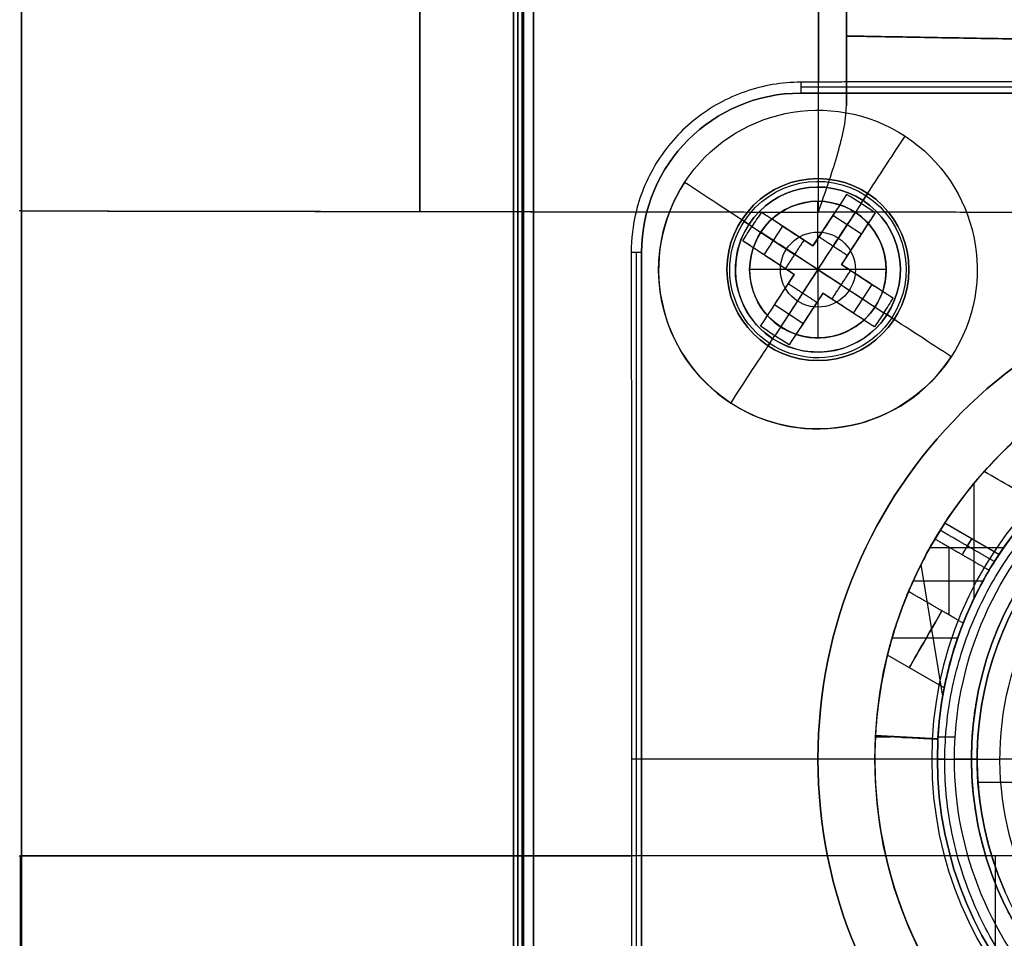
# Model space of a CAD drawing. Header units: millimetres. Extents: x 0 to 290, y -65 to 65.
# Tile 244 of 256: x 252 to 269, y 11 to 27. Entities that reach past the tile are written whole.
import ezdxf

# ---------------------------------------------------------------- set-up
doc = ezdxf.new("R2010")
doc.units = ezdxf.units.MM
doc.layers.add('Layer 01', color=7, linetype='Continuous', true_color=0x000000)

# ---------------------------------------------------------------- blocks, each defined once
blk = doc.blocks.new('Block 01')
at = {"layer": 'Layer 01'}
for p, q in [((266.5, 28.348, 31.897), (266.5, 26.444, 31.897)), ((266.5, 26.45, -31.85), (266.5, 28.332, -31.85)), ((266.5, 26.404, 34.3), (286.009, 26.063, 34.3)), ((266.5, 26.404, -34.3), (286.009, 26.063, -34.3)), ((283.5, 25.508, -43.839), (265.7, 25.508, -43.839)), ((283.5, 25.4, -52.55), (265.7, 25.4, -52.55)), ((267.531, 24.644, -53.4), (267.531, 24.644, -54.942)), ((266, 23.9, -51.7), (266, 23.9, -53.4)), ((266.875, 23.639, -53.4), (266.848, 23.598, -53.4)), ((266, 22.3, -41.279), (266, 23.5, -42)), ((266, 23.5, -42), (266, 23.5, -45.902)), ((266.758, 23.461, -55.604), (266.268, 22.71, -54.05)), ((266.793, 23.514, -50), (266.793, 23.514, -53.3)), ((265.913, 22.715, -54.916), (266.29, 23.293, -54.916)), ((266.765, 22.922, -54.829), (266.263, 23.25, -54.829)), ((264.661, 23.175, -53.4), (264.702, 23.148, -53.4)), ((264.839, 23.058, -55.604), (265.59, 22.568, -54.05)), ((265.379, 23.064, -54.826), (265.051, 22.562, -54.826)), ((265.336, 23.092, -54.916), (265.913, 22.715, -54.916)), ((266.209, 23.168, -55.72), (266.209, 23.168, -54.659)), ((265.46, 23.011, -55.72), (265.46, 23.011, -54.659)), ((266.792, 22.964, -54.916), (266.415, 22.387, -54.916)), ((265.732, 21.89, -54.05), (266.268, 22.71, -54.05)), ((266.711, 22.84, -55.72), (266.711, 22.84, -54.659)), ((262.809, 4.8, -44.759), (262.809, 22.6, -44.759)), ((262.9, 22.6, -52.55), (262.9, 4.8, -52.55)), ((265.585, 22.213, -54.916), (265.007, 22.59, -54.916)), ((265.132, 22.509, -55.72), (265.132, 22.509, -54.659)), ((266.41, 22.032, -54.05), (265.59, 22.568, -54.05)), ((266.415, 22.387, -54.916), (266.993, 22.01, -54.916)), ((265.208, 21.636, -54.916), (265.585, 22.213, -54.916)), ((266, 22.3, -41.279), (266, 21.1, -42)), ((266.41, 22.032, -54.05), (267.161, 21.542, -55.604)), ((266.949, 22.038, -54.826), (266.621, 21.536, -54.826)), ((266.868, 22.091, -55.72), (266.868, 22.091, -54.659)), ((265.732, 21.89, -54.05), (265.242, 21.139, -55.604)), ((266.087, 21.885, -54.916), (265.71, 21.307, -54.916)), ((266.664, 21.508, -54.916), (266.087, 21.885, -54.916)), ((265.737, 21.35, -54.829), (265.235, 21.678, -54.829)), ((265.289, 21.76, -55.72), (265.289, 21.76, -54.659)), ((266.54, 21.589, -55.72), (266.54, 21.589, -54.659)), ((267.214, 21.507, -50), (267.214, 21.507, -53.3)), ((267.214, 21.507, -50), (267.214, 21.507, -53.3)), ((265.791, 21.432, -55.72), (265.791, 21.432, -54.659)), ((267.298, 21.452, -53.4), (267.339, 21.425, -53.4)), ((265.152, 21.002, -53.4), (265.125, 20.961, -53.4)), ((265.207, 21.086, -50), (265.207, 21.086, -53.3)), ((266, 21.1, -42), (266, 21.1, -45.902)), ((266, 20.7, -51.7), (266, 20.7, -53.4)), ((268.344, 20.769, -53.4), (268.344, 20.769, -54.942)), ((268.344, 20.769, -53.4), (268.344, 20.769, -54.942)), ((264.469, 19.956, -53.4), (264.469, 19.956, -54.942)), ((268.745, 16.523, -54.1), (268.745, 18.545, -54.1)), ((269.183, 17.293, -56.724), (268.229, 17.844, -56.724)), ((267.972, 17.419, -54.1), (269.27, 17.419, -54.1)), ((268.302, 17.427, -56.4), (268.302, 16.234, -56.4)), ((268.195, 14.806, -58.62), (267.813, 17.119, -57.443)), ((268.902, 16.828, -56.4), (267.674, 16.828, -56.4)), ((267.305, 15.831, -58.333), (268.459, 15.831, -57.958)), ((268.222, 14.952, -55.25), (267.223, 15.528, -55.25)), ((267.01, 14.091, -60), (267.281, 14.091, -60)), ((268.109, 14.048, -59.621), (267.011, 14.111, -59.45)), ((267.488, 14.079, -60), (267.61, 14.079, -59.219)), ((268.112, 14.091, -60), (268.412, 14.091, -60)), ((262.9, 13.7, -50), (262.725, 13.7, -39.958)), ((266, 13.7, -50), (262.9, 13.7, -50)), ((268.1, 13.7, -51.7), (262.9, 13.7, -51.7)), ((262.9, 13.7, -53.4), (262.9, 13.7, -51.7)), ((267, 13.7, -53.4), (262.9, 13.7, -53.4)), ((266, 13.7, -49), (266, 13.7, -50)), ((268, 13.7, -49), (266, 13.7, -49)), ((267, 13.7, -60), (267, 13.7, -53.4)), ((268.231, 13.7, -35.765), (268, 13.7, -49)), ((268.1, 13.7, -51.7), (268.1, 13.7, -46.5)), ((268.1, 13.7, -46.5), (269.2, 13.7, -46.5)), ((268.7, 13.7, -59.7), (268.4, 13.7, -60)), ((268.7, 13.7, -59.7), (268.7, 13.7, -58)), ((268.8, 13.7, -58), (268.7, 13.7, -58)), ((268.8, 13.7, -58), (268.8, 13.7, -56.2)), ((271.7, 13.7, -46.7), (269.2, 13.7, -46.7)), ((269.2, 13.7, -46.5), (269.2, 13.7, -46.7)), ((279.533, 13.287, -56.2), (268.815, 13.287, -56.2)), ((251.978, 12, -40.203), (251.978, -12, -40.203)), ((251.978, 12, 40.203), (251.978, -12, 40.203)), ((269.121, -12, 39.858), (269.121, 12, 39.858))]:
    blk.add_line(p, q, dxfattribs=at)
at = {"layer": 'Layer 01', "extrusion": (-1, 0, 0)}
for centre, radius, start, end in [((0, 0, -260.824), 38.593, 90, 270), ((-21.697, -21.697, -252), 18.019, 185.2051, 264.7949), ((-21.697, 21.697, -252), 18.019, 95.2051, 174.7949), ((-21.697, -21.697, -259.004), 17.897, 185.2051, 264.7949), ((-21.697, 21.697, -259.004), 17.897, 95.2051, 174.7949), ((0, 0, -260.8), 38.6, 180, 0), ((0, 0, -260.8), 38.6, 0, 180), ((-21.697, -21.697, -266.5), 17.275, 191.6168, 256.9412), ((-21.697, 21.697, -266.5), 17.275, 101.6168, 146.1277), ((-12, 84.75, -252), 124.907, 264.79488, 270), ((-12, -84.75, -252), 124.907, 90, 95.20512)]:
    blk.add_arc(centre, radius, start, end, dxfattribs=at)
at = {"layer": 'Layer 01', "extrusion": (1, 0, 0)}
for centre, radius, start, end in [((21.697, -21.697, 252), 18.063, 275.2051, 354.7949), ((21.697, 21.697, 252), 18.063, 5.2051, 84.7949), ((0, 0, 261), 38.8, 0, 180), ((0, 0, 261), 38.8, 180, 0), ((0, 0, 260.648), 38.6, 270, 0), ((0, 0, 260.648), 38.6, 0, 90), ((0, 0, 260.724), 38.6, 180, 360), ((0, 0, 260.724), 38.6, 360, 180), ((32.6, -32.6, 266.5), 6.196, 90, 180), ((12, 84.75, 252), 124.951, 270, 275.20512), ((12, -84.75, 252), 124.951, 84.79488, 90)]:
    blk.add_arc(centre, radius, start, end, dxfattribs=at)
at = {"layer": 'Layer 01', "extrusion": (-1, 1.16172e-17, -1.01969e-17)}
blk.add_arc((-21.697, -21.697, -266.009), 17.775, 185.2051, 257.3444, dxfattribs=at)
at = {"layer": 'Layer 01', "extrusion": (-1, -5.40389e-21, -5.40389e-21)}
blk.add_arc((-21.697, 21.697, -266.009), 17.775, 95.2051, 174.7949, dxfattribs=at)
at = {"layer": 'Layer 01', "extrusion": (-1, -2.73926e-18, 2.67117e-18)}
blk.add_arc((-21.697, -21.697, -266.5), 17.275, 191.6168, 256.9412, dxfattribs=at)
at = {"layer": 'Layer 01', "extrusion": (-1, -1.7901e-18, -1.7901e-18)}
blk.add_arc((-21.697, 21.697, -266.5), 17.275, 101.6168, 168.3832, dxfattribs=at)
at = {"layer": 'Layer 01', "extrusion": (-1, -8.63844e-32, -5.68288e-80)}
blk.add_arc((0, 0, -261), 38.586, 90, 270, dxfattribs=at)
at = {"layer": 'Layer 01', "extrusion": (-1, -8.63844e-32, -8.63844e-32)}
blk.add_arc((-32.6, 32.6, -266.5), 6.196, 270, 0, dxfattribs=at)
at = {"layer": 'Layer 01', "extrusion": (1, -1.24478e-17, -5.84071e-18)}
blk.add_arc((23, 36, 266.5), 3.404, 360, 50.2733, dxfattribs=at)
at = {"layer": 'Layer 01', "extrusion": (1, 4.50093e-18, 5.35672e-18)}
blk.add_arc((23, -36, 266.5), 3.404, 319.9616, 0, dxfattribs=at)
at = {"layer": 'Layer 01', "extrusion": (-1.0722e-15, 6.78709e-16, -1)}
for centre in [(-266, 22.3, 53.4), (-266, 22.3, 54.942)]:
    blk.add_arc(centre, 2.8, 33.1576, 213.1576, dxfattribs=at)
at = {"layer": 'Layer 01'}
for centre, radius, start, end in [((265.7, 22.6, -50), 2.8, 90, 180), ((265.7, 22.6, -53.4), 2.8, 90, 180), ((266, 22.3, -53.4), 1.6, 360, 180), ((266, 22.3, -54.942), 2.8, 146.8424, 326.8424), ((266, 22.3, -53.3), 1.45, 326.8424, 146.8424), ((266, 22.3, -50), 1.45, 326.8424, 146.8424), ((266, 22.3, -42), 1.2, 0, 180), ((266, 22.3, -45.902), 1.2, 360, 146.8424), ((266, 22.3, -53.3), 1.45, 146.8424, 326.8424), ((266, 22.3, -45.902), 1.2, 146.8424, 180), ((266, 22.3, -51.7), 1.6, 180, 0), ((266, 22.3, -53.4), 1.6, 180, 0), ((266, 22.3, -45.902), 1.2, 180, 326.8424), ((274.6, 13.7, -50), 8.6, 90, 270), ((266, 22.3, -45.902), 1.2, 326.8424, 360), ((274.6, 13.7, -49), 6.6, 90, 270), ((274.6, 13.7, -51.7), 6.5, 90, 270), ((274.6, 13.7, -49.1), 6.5, 90, 270), ((274.6, 13.7, -58.85), 5.9, 90, 270), ((274.6, 13.7, -57.05), 6.5, 124.4317, 148.4787), ((274.6, 13.7, -57.1), 5.8, 116.4346, 203.5654), ((274.6, 13.7, -54.1), 7.6, 138.3495, 157.2183), ((274.6, 13.7, -56.7), 7.6, 146.9674, 244.665), ((274.6, 13.7, -60), 7.6, 176.9385, 243.7873)]:
    blk.add_arc(centre, radius, start, end, dxfattribs=at)
at = {"layer": 'Layer 01', "extrusion": (3.04518e-14, -3.55271e-14, -1)}
blk.add_arc((-265.7, 22.6, 51.7), 2.8, 360, 90, dxfattribs=at)
at = {"layer": 'Layer 01', "extrusion": (0, 0, -1)}
for centre, radius, start, end in [((-265.7, 22.6, 52.55), 2.8, 0, 90), ((-266, 22.3, 54.171), 2.8, 33.1576, 213.1576), ((-266, 22.3, 53.4), 1.55, 33.1576, 213.1576), ((-266, 22.3, 52.55), 1.6, 0, 180), ((-266, 22.3, 54.171), 2.8, 213.1576, 33.1576), ((-266, 22.3, 51.65), 1.45, 33.1576, 213.1576), ((-266, 22.3, 43.951), 1.2, 0, 180), ((-266, 22.3, 53.4), 1.55, 213.1576, 33.1576), ((-266, 22.3, 51.65), 1.45, 213.1576, 33.1576), ((-266, 22.3, 41.676), 0.66, 0, 180), ((-266, 22.3, 52.55), 1.6, 180, 0), ((-266, 22.3, 43.951), 1.2, 180, 0), ((-266, 22.3, 41.676), 0.66, 180, 0), ((-274.6, 13.7, 49.5), 8.6, 270, 90), ((-274.6, 13.7, 46.6), 5.4, 336.6125, 90)]:
    blk.add_arc(centre, radius, start, end, dxfattribs=at)
at = {"layer": 'Layer 01', "extrusion": (0.837169, -0.546944, -2.53576e-17)}
for start, end in [(286.1021, 304.0558), (235.9442, 253.8979)]:
    blk.add_arc((164.156, -50.8, 210.49), 5, start, end, dxfattribs=at)
at = {"layer": 'Layer 01', "extrusion": (-2.22045e-15, -8.89859e-17, -1)}
blk.add_arc((-266, 22.3, 51.7), 1.6, 360, 180, dxfattribs=at)
at = {"layer": 'Layer 01', "extrusion": (1.05225e-15, -7.09245e-16, -1)}
blk.add_arc((-266, 22.3, 53.4), 2.8, 213.1576, 33.1576, dxfattribs=at)
at = {"layer": 'Layer 01', "extrusion": (0.546944, 0.837169, 8.07119e-14)}
blk.add_arc((-210.49, -50.8, 164.156), 5, 286.1021, 304.0558, dxfattribs=at)
at = {"layer": 'Layer 01', "extrusion": (0.546944, 0.837169, 0)}
for start, end in [(286.1021, 304.0558), (235.9442, 253.8979)]:
    blk.add_arc((-210.49, -50.8, 164.156), 5, start, end, dxfattribs=at)
at = {"layer": 'Layer 01', "extrusion": (-1.92883e-15, 1.23837e-15, -1)}
blk.add_arc((-266, 22.3, 53.4), 1.55, 33.1576, 213.1576, dxfattribs=at)
at = {"layer": 'Layer 01', "extrusion": (-0.837169, 0.546944, 7.80415e-13)}
blk.add_arc((-164.156, -50.8, -210.19), 4.991, 253.9235, 266.554, dxfattribs=at)
at = {"layer": 'Layer 01', "extrusion": (0.473668, 0.72501, 0.5)}
blk.add_arc((-210.49, -126.072, 115.562), 4.854, 266.4563, 273.5437, dxfattribs=at)
at = {"layer": 'Layer 01', "extrusion": (-0.837169, 0.546944, -1.82378e-17)}
for centre, radius, start, end in [((-165.706, -53.3, -210.49), 0.1, 270, 0), ((-155.892, -50.213, -210.49), 10.4, 142.6232, 155.5116)]:
    blk.add_arc(centre, radius, start, end, dxfattribs=at)
at = {"layer": 'Layer 01', "extrusion": (-0.72501, 0.473668, 0.5)}
blk.add_arc((-164.156, 61.251, -208.891), 4.854, 266.4563, 270, dxfattribs=at)
at = {"layer": 'Layer 01', "extrusion": (0.546944, 0.837169, -2.53244e-13)}
blk.add_arc((-210.49, -50.8, 164.456), 4.991, 273.446, 286.0765, dxfattribs=at)
at = {"layer": 'Layer 01', "extrusion": (0.837169, -0.546944, 3.5252e-13)}
blk.add_arc((164.156, -50.8, 210.79), 4.991, 273.446, 286.0765, dxfattribs=at)
at = {"layer": 'Layer 01', "extrusion": (1.90888e-15, -1.2689e-15, -1)}
blk.add_arc((-266, 22.3, 53.4), 1.55, 213.1576, 33.1576, dxfattribs=at)
at = {"layer": 'Layer 01', "extrusion": (-9.97507e-18, -1.52681e-17, -1)}
blk.add_arc((-266, 22.3, 50), 1.45, 213.1576, 33.1576, dxfattribs=at)
at = {"layer": 'Layer 01', "extrusion": (0.72501, -0.473668, -0.5)}
blk.add_arc((164.156, 61.251, 208.891), 4.854, 266.4563, 270, dxfattribs=at)
at = {"layer": 'Layer 01', "extrusion": (0.546944, 0.837169, -3.70329e-13)}
blk.add_arc((-208.94, -53.3, 164.156), 0.1, 180, 270, dxfattribs=at)
at = {"layer": 'Layer 01', "extrusion": (-0.546944, -0.837169, -1.82378e-17)}
blk.add_arc((208.94, -53.3, -164.156), 0.1, 270, 0, dxfattribs=at)
at = {"layer": 'Layer 01', "extrusion": (-0.546944, -0.837169, 1.53601e-14)}
blk.add_arc((218.755, -50.213, -164.156), 10.4, 142.6232, 155.5116, dxfattribs=at)
at = {"layer": 'Layer 01', "extrusion": (0.546944, 0.837169, 8.16724e-13)}
blk.add_arc((-210.49, -50.8, 163.856), 4.991, 273.446, 286.0765, dxfattribs=at)
at = {"layer": 'Layer 01', "extrusion": (0.546944, 0.837169, -2.03147e-13)}
blk.add_arc((-210.49, -50.8, 164.456), 4.991, 253.9235, 266.554, dxfattribs=at)
at = {"layer": 'Layer 01', "extrusion": (0, -2.77556e-17, -1)}
blk.add_arc((-266, 22.3, 42), 1.2, 180, 0, dxfattribs=at)
at = {"layer": 'Layer 01', "extrusion": (0.837169, -0.546944, -7.90526e-14)}
blk.add_arc((164.156, -50.8, 210.19), 4.991, 253.9235, 266.554, dxfattribs=at)
at = {"layer": 'Layer 01', "extrusion": (0.837169, -0.546944, -1.82378e-17)}
for centre, radius, start, end in [((172.42, -50.213, 210.49), 10.4, 142.6232, 155.5116), ((162.606, -53.3, 210.49), 0.1, 270, 0)]:
    blk.add_arc(centre, radius, start, end, dxfattribs=at)
at = {"layer": 'Layer 01', "extrusion": (9.13859e-18, 0, -1)}
blk.add_arc((-274.6, 13.7, 49), 8.6, 270, 90, dxfattribs=at)
at = {"layer": 'Layer 01', "extrusion": (0.546944, 0.837169, -1.14406e-14)}
blk.add_arc((-202.226, -50.213, 164.156), 10.4, 142.6232, 155.5116, dxfattribs=at)
at = {"layer": 'Layer 01', "extrusion": (-0.837169, 0.546944, -1.18947e-12)}
blk.add_arc((-164.156, -50.8, -210.79), 4.991, 273.446, 286.0765, dxfattribs=at)
at = {"layer": 'Layer 01', "extrusion": (0.546944, 0.837169, 9.00832e-14)}
blk.add_arc((-210.49, -50.8, 163.856), 4.991, 253.9235, 266.554, dxfattribs=at)
at = {"layer": 'Layer 01', "extrusion": (0.72501, -0.473668, 0.5)}
blk.add_arc((164.156, -149.239, 155.689), 4.854, 270, 273.5437, dxfattribs=at)
at = {"layer": 'Layer 01', "extrusion": (-0.72501, 0.473668, -0.5)}
blk.add_arc((-164.156, -149.239, -155.689), 4.854, 270, 273.5437, dxfattribs=at)
at = {"layer": 'Layer 01', "extrusion": (0.546944, 0.837169, 3.648e-14)}
blk.add_arc((-210.49, -50.8, 164.156), 5, 235.9442, 253.8979, dxfattribs=at)
at = {"layer": 'Layer 01', "extrusion": (0.546944, 0.837169, 5.94663e-14)}
blk.add_arc((-212.04, -53.3, 164.156), 0.1, 270, 360, dxfattribs=at)
at = {"layer": 'Layer 01', "extrusion": (0.473668, 0.72501, -0.5)}
blk.add_arc((-210.49, 38.084, 168.764), 4.854, 266.4563, 273.5437, dxfattribs=at)
at = {"layer": 'Layer 01', "extrusion": (9.13859e-18, -4.67462e-16, -1)}
blk.add_arc((-274.6, 13.7, 53.4), 7.6, 270, 90, dxfattribs=at)
at = {"layer": 'Layer 01', "extrusion": (9.13859e-18, -3.99591e-32, -1)}
blk.add_arc((-274.6, 13.7, 46.5), 6.5, 270, 90, dxfattribs=at)
at = {"layer": 'Layer 01', "extrusion": (9.13859e-18, -4.40228e-32, -1)}
blk.add_arc((-274.6, 13.7, 59.7), 5.9, 270, 90, dxfattribs=at)
at = {"layer": 'Layer 01', "extrusion": (1.82025e-18, -1.19597e-18, -1)}
blk.add_arc((-274.6, 13.7, 46.5), 5.4, 336.6125, 90, dxfattribs=at)
at = {"layer": 'Layer 01', "extrusion": (1.43994e-18, -9.46089e-19, -1)}
blk.add_arc((-274.6, 13.7, 46.7), 5.4, 336.6125, 90, dxfattribs=at)
at = {"layer": 'Layer 01', "extrusion": (5.74097e-16, -1.15478e-15, -1)}
blk.add_arc((-274.6, 13.7, 56.2), 5.8, 336.4346, 63.5654, dxfattribs=at)
at = {"layer": 'Layer 01', "extrusion": (-1.03558e-13, 2.90191e-14, -1)}
blk.add_arc((-274.6, 13.7, 56.4), 7.6, 22.7817, 30.5948, dxfattribs=at)
at = {"layer": 'Layer 01', "extrusion": (-0.866025, 0.5, 0)}
for centre, radius, start, end in [((-149.243, -56.724, -223.917), 0.324, 90, 180.0001), ((-149.243, -56.724, -223.919), 0.324, 180.0001, 236.9933), ((-148.21, -55.25, -224.1), 1.15, 270, 90)]:
    blk.add_arc(centre, radius, start, end, dxfattribs=at)
at = {"layer": 'Layer 01'}
for points, degree in [([(266.5, 26.404, 32.6), (266.5, 26.404, 34.3), (266.5, 26.404, 36)], 2), ([(286.009, 26.063, 32.6), (276.254, 26.234, 32.6), (266.5, 26.404, 32.6)], 2), ([(266.5, 26.404, 36), (276.254, 26.234, 36), (286.009, 26.063, 36)], 2), ([(266.5, 26.404, -32.6), (276.254, 26.234, -32.6), (286.009, 26.063, -32.6)], 2), ([(286.009, 26.063, -36), (276.254, 26.234, -36), (266.5, 26.404, -36)], 2), ([(266.5, 26.404, -36), (266.5, 26.404, -34.3), (266.5, 26.404, -32.6)], 2), ([(266.009, 25.591, -39.04), (265.906, 25.591, -39.042), (265.803, 25.591, -39.044), (265.7, 25.591, -39.045)], 3), ([(265.7, 25.591, -39.045), (265.7, 25.496, -44.523), (265.7, 25.4, -50)], 2), ([(266.5, 25.606, -38.19), (272.167, 25.609, -38.033), (277.834, 25.612, -37.866), (283.5, 25.615, -37.678)], 3), ([(266.5, 25.6, -38.525), (266.5, 25.603, -38.357), (266.5, 25.606, -38.19)], 2), ([(265.7, 25.4, -50), (274.6, 25.4, -50), (283.5, 25.4, -50)], 2), ([(265.7, 25.4, -51.7), (274.6, 25.4, -51.7), (283.5, 25.4, -51.7)], 2), ([(265.7, 25.4, -51.7), (265.7, 25.4, -52.55), (265.7, 25.4, -53.4)], 2), ([(265.7, 25.4, -53.4), (274.6, 25.4, -53.4), (283.5, 25.4, -53.4)], 2), ([(263.656, 23.831, -53.4), (263.656, 23.831, -54.171), (263.656, 23.831, -54.942)], 2), ([(266.505, 23.621, -55.596), (266.261, 23.248, -54.823), (266.017, 22.874, -54.05)], 2), ([(251.956, 23.336, -39.689), (251.978, 23.336, -39.687), (252, 23.336, -39.686)], 2), ([(251.956, 23.336, 39.689), (251.978, 23.336, 39.687), (252, 23.336, 39.686)], 2), ([(252, 23.332, -39.642), (257.401, 23.323, -39.548), (262.803, 23.315, -39.454)], 2), ([(252, 23.332, 39.642), (259.004, 23.321, 39.52), (266.009, 23.31, 39.398)], 2), ([(262.803, 23.315, -39.454), (262.745, 23.08, -39.477), (262.717, 22.842, -39.498), (262.717, 22.6, -39.519)], 3), ([(265.007, 23.307, -55.596), (265.381, 23.063, -54.823), (265.754, 22.819, -54.05)], 2), ([(286.009, 23.278, 39.051), (276.009, 23.294, 39.225), (266.009, 23.31, 39.398)], 2), ([(267.007, 23.293, -55.596), (266.763, 22.919, -54.823), (266.519, 22.546, -54.05)], 2), ([(264.786, 23.093, -50), (264.786, 23.093, -51.65), (264.786, 23.093, -53.3)], 2), ([(266.017, 22.874, -54.05), (265.965, 22.795, -54.05), (265.913, 22.715, -54.05)], 2), ([(266.519, 22.546, -54.05), (266.268, 22.71, -54.05), (266.017, 22.874, -54.05)], 2), ([(264.679, 22.805, -55.596), (265.052, 22.561, -54.823), (265.426, 22.317, -54.05)], 2), ([(265.754, 22.819, -54.05), (265.59, 22.568, -54.05), (265.426, 22.317, -54.05)], 2), ([(265.913, 22.715, -54.05), (265.834, 22.767, -54.05), (265.754, 22.819, -54.05)], 2), ([(265.913, 22.715, -54.05), (265.913, 22.715, -54.916), (265.913, 22.715, -55.782)], 2), ([(262.9, 22.6, -50), (262.809, 22.6, -44.759), (262.717, 22.6, -39.519)], 2), ([(262.9, 4.8, -50), (262.9, 13.7, -50), (262.9, 22.6, -50)], 2), ([(262.9, 4.8, -51.7), (262.9, 13.7, -51.7), (262.9, 22.6, -51.7)], 2), ([(262.9, 22.6, -53.4), (262.9, 22.6, -52.55), (262.9, 22.6, -51.7)], 2), ([(262.9, 4.8, -53.4), (262.9, 13.7, -53.4), (262.9, 22.6, -53.4)], 2), ([(266.415, 22.387, -54.05), (266.467, 22.466, -54.05), (266.519, 22.546, -54.05)], 2), ([(266.574, 22.283, -54.05), (266.495, 22.335, -54.05), (266.415, 22.387, -54.05)], 2), ([(266.415, 22.387, -55.782), (266.415, 22.387, -54.916), (266.415, 22.387, -54.05)], 2), ([(264.4, 22.3, -53.4), (264.4, 22.3, -52.55), (264.4, 22.3, -51.7)], 2), ([(264.8, 22.3, -42), (264.8, 22.3, -43.951), (264.8, 22.3, -45.902)], 2), ([(266, 22.3, -41.279), (265.4, 22.3, -41.639), (264.8, 22.3, -42)], 2), ([(265.426, 22.317, -54.05), (265.505, 22.265, -54.05), (265.585, 22.213, -54.05)], 2), ([(265.585, 22.213, -54.05), (265.533, 22.134, -54.05), (265.481, 22.054, -54.05)], 2), ([(265.585, 22.213, -55.782), (265.585, 22.213, -54.916), (265.585, 22.213, -54.05)], 2), ([(267.2, 22.3, -42), (266.6, 22.3, -41.639), (266, 22.3, -41.279)], 2), ([(266.246, 21.781, -54.05), (266.41, 22.032, -54.05), (266.574, 22.283, -54.05)], 2), ([(267.321, 21.795, -55.596), (266.948, 22.039, -54.823), (266.574, 22.283, -54.05)], 2), ([(267.2, 22.3, -45.902), (267.2, 22.3, -43.951), (267.2, 22.3, -42)], 2), ([(267.6, 22.3, -51.7), (267.6, 22.3, -52.55), (267.6, 22.3, -53.4)], 2), ([(264.993, 21.307, -55.596), (265.237, 21.681, -54.823), (265.481, 22.054, -54.05)], 2), ([(265.481, 22.054, -54.05), (265.732, 21.89, -54.05), (265.983, 21.726, -54.05)], 2), ([(265.983, 21.726, -54.05), (266.035, 21.805, -54.05), (266.087, 21.885, -54.05)], 2), ([(266.087, 21.885, -54.05), (266.166, 21.833, -54.05), (266.246, 21.781, -54.05)], 2), ([(266.087, 21.885, -55.782), (266.087, 21.885, -54.916), (266.087, 21.885, -54.05)], 2), ([(265.495, 20.979, -55.596), (265.739, 21.352, -54.823), (265.983, 21.726, -54.05)], 2), ([(266.993, 21.293, -55.596), (266.619, 21.537, -54.823), (266.246, 21.781, -54.05)], 2), ([(267.214, 21.507, -53.3), (267.214, 21.507, -51.65), (267.214, 21.507, -50)], 2), ([(268.344, 20.769, -54.942), (268.344, 20.769, -54.171), (268.344, 20.769, -53.4)], 2), ([(269.897, 18.187, -54.1), (269.572, 18.375, -54.1), (269.246, 18.563, -54.1), (268.921, 18.751, -54.1)], 3), ([(268.554, 16.088, -54.1), (268.861, 16.865, -54.1), (269.32, 17.582, -54.1), (269.897, 18.187, -54.1)], 3), ([(269.183, 17.293, -56.724), (268.706, 17.568, -56.724), (268.229, 17.844, -56.724)], 2), ([(269.103, 17.169, -56.996), (268.626, 17.444, -56.996), (268.15, 17.719, -56.996)], 2), ([(268.058, 17.568, -56.4), (268.534, 17.293, -56.4), (269.011, 17.018, -56.4)], 2), ([(269.011, 17.018, -56.4), (268.834, 16.721, -56.4), (268.681, 16.409, -56.4), (268.554, 16.088, -56.4)], 3), ([(268.554, 16.088, -54.1), (268.074, 16.365, -54.1), (267.593, 16.643, -54.1)], 2), ([(268.554, 16.088, -56.4), (268.074, 16.365, -56.4), (267.593, 16.643, -56.4)], 2), ([(267.011, 14.111, -59.396), (267.011, 14.109, -59.597), (267.011, 14.108, -59.799), (267.011, 14.106, -60)], 3), ([(268.11, 14.053, -59.072), (267.56, 14.082, -59.234), (267.011, 14.111, -59.396)], 2), ([(268.109, 14.045, -60), (267.56, 14.075, -60), (267.011, 14.106, -60)], 2), ([(268.109, 14.045, -60), (268.109, 14.049, -59.536), (268.11, 14.053, -59.072)], 2), ([(251.956, 12, -40.205), (251.978, 12, -40.203), (252, 12, -40.201)], 2), ([(251.956, 12, 40.205), (251.978, 12, 40.203), (252, 12, 40.201)], 2), ([(252, -12, 40.157), (252, 0, 40.157), (252, 12, 40.157)], 2), ([(252, 12, -40.157), (252, 0, -40.157), (252, -12, -40.157)], 2), ([(252, -12, -40.201), (252, 0, -40.201), (252, 12, -40.201)], 2), ([(252, 12, 40.201), (252, 0, 40.201), (252, -12, 40.201)], 2), ([(286.242, 12, 39.559), (269.121, 12, 39.858), (252, 12, 40.157)], 2), ([(252, 12, -40.157), (257.362, 12, -40.063), (262.725, 12, -39.97)], 2), ([(262.725, 12, -39.97), (262.725, 8.4, -39.97), (262.725, 4.8, -39.97)], 2)]:
    blk.add_open_spline(points, degree=degree, dxfattribs=at)
for points, knots in [([(265.7, 25.591, -39.045), (265.364, 25.591, -39.052), (265.038, 25.536, -39.07), (264.405, 25.316, -39.129), (264.117, 25.157, -39.167), (263.594, 24.745, -39.253), (263.373, 24.502, -39.298), (263.012, 23.941, -39.385), (262.882, 23.639, -39.423), (262.803, 23.315, -39.454)], [0, 0, 0, 0, 1.003225, 1.003225, 2.00645, 2.00645, 3.009675, 3.009675, 4.0129, 4.0129, 4.0129, 4.0129]), ([(266.5, 25.6, -38.525), (266.5, 25.598, -38.658), (266.449, 25.596, -38.788), (266.269, 25.592, -38.979), (266.141, 25.591, -39.038), (266.009, 25.591, -39.04)], [-0.8081008, -0.8081008, -0.8081008, -0.8081008, -0.4040504, -0.4040504, 0, 0, 0, 0]), ([(266.009, 23.31, 39.398), (266.066, 23.475, 39.382), (266.124, 23.643, 39.354), (266.233, 23.968, 39.273), (266.285, 24.127, 39.22), (266.378, 24.441, 39.091), (266.419, 24.597, 39.013), (266.48, 24.895, 38.833), (266.5, 25.038, 38.732), (266.5, 25.176, 38.618)], [-2.122945, -2.122945, -2.122945, -2.122945, -1.592209, -1.592209, -1.061473, -1.061473, -0.530736, -0.530736, 0, 0, 0, 0]), ([(274.6, 7.304, -37.339), (274.385, 7.303, -37.348), (274.169, 7.314, -37.355), (273.736, 7.358, -37.364), (273.519, 7.391, -37.366), (272.883, 7.523, -37.365), (272.472, 7.652, -37.356), (271.875, 7.909, -37.326), (271.678, 8.006, -37.314), (271.3, 8.217, -37.283), (271.118, 8.332, -37.265), (270.59, 8.701, -37.203), (270.264, 8.982, -37.15), (269.671, 9.61, -37.017), (269.41, 9.949, -36.938), (269.073, 10.493, -36.8), (268.969, 10.679, -36.75), (268.785, 11.057, -36.646), (268.703, 11.248, -36.591), (268.485, 11.831, -36.418), (268.38, 12.231, -36.29), (268.247, 13.048, -36.01), (268.221, 13.453, -35.862), (268.246, 14.255, -35.55), (268.297, 14.653, -35.385), (268.472, 15.437, -35.043), (268.595, 15.813, -34.869), (268.908, 16.536, -34.518), (269.099, 16.885, -34.34), (269.546, 17.545, -33.988), (269.798, 17.851, -33.816), (270.363, 18.418, -33.485), (270.678, 18.68, -33.325), (271.353, 19.139, -33.033), (271.714, 19.337, -32.9), (272.49, 19.667, -32.668), (272.895, 19.794, -32.572), (273.731, 19.965, -32.428), (274.169, 20.01, -32.38), (274.6, 20.01, -32.36)], [0, 0, 0, 0, 0.651269, 0.651269, 1.302537, 1.302537, 2.605075, 2.605075, 3.256343, 3.256343, 3.907612, 3.907612, 5.210149, 5.210149, 6.512687, 6.512687, 7.163955, 7.163955, 7.815224, 7.815224, 9.117762, 9.117762, 10.420299, 10.420299, 11.722836, 11.722836, 13.025374, 13.025374, 14.327911, 14.327911, 15.630448, 15.630448, 16.932986, 16.932986, 18.235523, 18.235523, 19.53806, 19.53806, 20.840598, 20.840598, 20.840598, 20.840598]), ([(274.6, 7.5, -60), (273.788, 7.5, -60), (272.977, 7.661, -60), (271.478, 8.283, -60), (270.79, 8.742, -60), (269.642, 9.89, -60), (269.183, 10.578, -60), (268.561, 12.077, -60), (268.4, 12.888, -60), (268.4, 14.512, -60), (268.561, 15.323, -60), (269.183, 16.822, -60), (269.642, 17.51, -60), (270.79, 18.658, -60), (271.478, 19.117, -60), (272.977, 19.739, -60), (273.788, 19.9, -60), (274.6, 19.9, -60)], [-19.602468, -19.602468, -19.602468, -19.602468, -17.152159, -17.152159, -14.701851, -14.701851, -12.251542, -12.251542, -9.801234, -9.801234, -7.350925, -7.350925, -4.900617, -4.900617, -2.450308, -2.450308, 0, 0, 0, 0]), ([(270.041, 19.78, -55.693), (269.98, 19.735, -55.522), (269.909, 19.68, -55.359), (269.787, 19.582, -55.128), (269.744, 19.547, -55.052), (269.653, 19.47, -54.906), (269.605, 19.428, -54.833), (269.36, 19.211, -54.492), (269.145, 19.002, -54.271), (268.921, 18.751, -54.1)], [0, 0, 0, 0, 0.56346, 0.56346, 0.84519, 0.84519, 1.12692, 1.12692, 2.253839, 2.253839, 2.253839, 2.253839]), ([(274.6, 7.8, -58), (274.42, 7.8, -58), (274.15, 7.812, -58), (273.838, 7.848, -58), (273.682, 7.872, -58), (273.615, 7.883, -58), (273.571, 7.89, -58), (273.55, 7.894, -58), (273.339, 7.933, -58), (273.06, 7.999, -58), (272.742, 8.099, -58), (272.607, 8.147, -58), (272.518, 8.18, -58), (272.475, 8.196, -58), (272.243, 8.287, -58), (271.972, 8.411, -58), (271.711, 8.554, -58), (271.54, 8.655, -58), (271.457, 8.706, -58), (271.031, 8.984, -58), (270.716, 9.241, -58), (270.284, 9.672, -58), (270.081, 9.898, -58), (269.864, 10.179, -58), (269.776, 10.303, -58), (269.718, 10.387, -58), (269.689, 10.43, -58), (269.553, 10.638, -58), (269.403, 10.895, -58), (269.251, 11.207, -58), (269.191, 11.344, -58), (269.152, 11.436, -58), (269.132, 11.484, -58), (269.044, 11.706, -58), (268.952, 11.976, -58), (268.867, 12.299, -58), (268.831, 12.462, -58), (268.817, 12.532, -58), (268.807, 12.579, -58), (268.803, 12.604, -58), (268.733, 12.981, -58), (268.7, 13.34, -58), (268.7, 13.88, -58), (268.712, 14.149, -58), (268.748, 14.462, -58), (268.772, 14.618, -58), (268.783, 14.685, -58), (268.79, 14.729, -58), (268.794, 14.75, -58), (268.833, 14.961, -58), (268.899, 15.24, -58), (268.999, 15.558, -58), (269.047, 15.693, -58), (269.08, 15.782, -58), (269.096, 15.825, -58), (269.187, 16.057, -58), (269.311, 16.328, -58), (269.454, 16.589, -58), (269.555, 16.76, -58), (269.606, 16.843, -58), (269.884, 17.269, -58), (270.141, 17.584, -58), (270.572, 18.016, -58), (270.798, 18.219, -58), (271.079, 18.436, -58), (271.203, 18.524, -58), (271.287, 18.582, -58), (271.33, 18.611, -58), (271.538, 18.747, -58), (271.795, 18.897, -58), (272.107, 19.049, -58), (272.244, 19.109, -58), (272.336, 19.148, -58), (272.384, 19.168, -58), (272.606, 19.256, -58), (272.876, 19.348, -58), (273.199, 19.433, -58), (273.362, 19.469, -58), (273.432, 19.483, -58), (273.479, 19.493, -58), (273.504, 19.497, -58), (273.881, 19.567, -58), (274.239, 19.6, -58), (274.6, 19.6, -58)], [0, 0, 0, 0, 0.579641, 0.869462, 1.014372, 1.086828, 1.086828, 1.159283, 1.159283, 1.738924, 2.028745, 2.173655, 2.173655, 2.318565, 2.318565, 2.898207, 3.188027, 3.188027, 3.477848, 3.477848, 4.637131, 4.637131, 5.216772, 5.506593, 5.651503, 5.651503, 5.796413, 5.796413, 6.376055, 6.665875, 6.810786, 6.810786, 6.955696, 6.955696, 7.535338, 7.825158, 7.970069, 8.042524, 8.042524, 8.114979, 8.114979, 9.274262, 9.274262, 9.853903, 10.143724, 10.288634, 10.361089, 10.361089, 10.433544, 10.433544, 11.013186, 11.303006, 11.447917, 11.447917, 11.592827, 11.592827, 12.172468, 12.462289, 12.462289, 12.75211, 12.75211, 13.911392, 13.911392, 14.491034, 14.780854, 14.925765, 14.925765, 15.070675, 15.070675, 15.650316, 15.940137, 16.085047, 16.085047, 16.229958, 16.229958, 16.809599, 17.09942, 17.24433, 17.316785, 17.316785, 17.38924, 17.38924, 18.548523, 18.548523, 18.548523, 18.548523]), ([(270.976, 19.096, -60), (270.143, 18.536, -60), (269.442, 17.781, -60), (268.452, 16.035, -60), (268.162, 15.047, -60), (268.109, 14.045, -60)], [-6.074636, -6.074636, -6.074636, -6.074636, -3.037318, -3.037318, 0, 0, 0, 0]), ([(272.616, 19.15, -58), (272.42, 19.079, -58), (272.132, 18.956, -58), (271.81, 18.787, -58), (271.675, 18.709, -58), (271.585, 18.655, -58), (271.542, 18.628, -58), (271.135, 18.371, -58), (270.801, 18.104, -58), (270.347, 17.65, -58), (270.134, 17.412, -58), (269.909, 17.114, -58), (269.818, 16.982, -58), (269.758, 16.894, -58), (269.728, 16.848, -58), (269.477, 16.451, -58), (269.293, 16.076, -58), (269.078, 15.488, -58), (268.987, 15.189, -58), (268.921, 14.884, -58), (268.882, 14.679, -58), (268.866, 14.578, -58), (268.795, 14.048, -58), (268.785, 13.621, -58), (268.841, 12.981, -58), (268.886, 12.665, -58), (268.969, 12.301, -58), (269.012, 12.147, -58), (269.041, 12.044, -58), (269.057, 11.991, -58), (269.2, 11.543, -58), (269.368, 11.163, -58), (269.577, 10.8, -58)], [0, 0, 0, 0, 0.633472, 0.950208, 1.108576, 1.108576, 1.266944, 1.266944, 2.533887, 2.533887, 3.167359, 3.484095, 3.642463, 3.642463, 3.800831, 3.800831, 5.067775, 5.067775, 5.701247, 6.017983, 6.017983, 6.334719, 6.334719, 7.601662, 7.601662, 8.235134, 8.55187, 8.710238, 8.710238, 8.868606, 8.868606, 10.13555, 10.13555, 10.13555, 10.13555]), ([(268.058, 17.568, -56.4), (268.101, 17.642, -56.4), (268.146, 17.713, -56.435), (268.21, 17.814, -56.555), (268.229, 17.843, -56.639), (268.229, 17.844, -56.724)], [0, 0, 0, 0, 0.2610716, 0.2610716, 0.5221433, 0.5221433, 0.5221433, 0.5221433]), ([(268.229, 17.844, -56.724), (268.229, 17.844, -56.778), (268.222, 17.833, -56.829), (268.193, 17.788, -56.927), (268.174, 17.758, -56.967), (268.15, 17.719, -56.996)], [0, 0, 0, 0, 0.1628057, 0.1628057, 0.3256113, 0.3256113, 0.3256113, 0.3256113]), ([(268.11, 14.053, -59.072), (268.123, 14.295, -58.931), (268.15, 14.553, -58.777), (268.222, 14.96, -58.525), (268.251, 15.099, -58.437), (268.303, 15.312, -58.301), (268.331, 15.419, -58.231), (268.367, 15.546, -58.148), (268.387, 15.61, -58.105), (268.397, 15.642, -58.084), (268.402, 15.658, -58.074), (268.404, 15.665, -58.069), (268.406, 15.67, -58.066), (268.407, 15.673, -58.064), (268.45, 15.81, -57.972), (268.518, 16.009, -57.838), (268.735, 16.515, -57.483), (268.885, 16.823, -57.261), (269.103, 17.169, -56.996)], [0, 0, 0, 0, 0.976506, 0.976506, 1.464758, 1.464758, 1.708885, 1.830948, 1.89198, 1.922495, 1.937753, 1.945382, 1.945382, 1.953011, 1.953011, 2.929517, 2.929517, 3.906022, 3.906022, 3.906022, 3.906022]), ([(269.011, 17.018, -56.4), (269.022, 17.037, -56.4), (269.04, 17.066, -56.402), (269.073, 17.121, -56.422), (269.086, 17.141, -56.432), (269.105, 17.171, -56.454), (269.111, 17.182, -56.463), (269.121, 17.197, -56.477), (269.126, 17.205, -56.485), (269.13, 17.212, -56.494), (269.134, 17.217, -56.499), (269.136, 17.22, -56.503), (269.17, 17.274, -56.573), (269.183, 17.293, -56.656), (269.183, 17.293, -56.724)], [0, 0, 0, 0, 0.1290048, 0.1290048, 0.1935072, 0.1935072, 0.2257584, 0.2257584, 0.241884, 0.2499468, 0.2499468, 0.2580096, 0.2580096, 0.5160193, 0.5160193, 0.5160193, 0.5160193]), ([(269.183, 17.293, -56.724), (269.183, 17.293, -56.756), (269.18, 17.289, -56.8), (269.157, 17.255, -56.899), (269.137, 17.222, -56.955), (269.103, 17.169, -56.996)], [0, 0, 0, 0, 0.1633949, 0.1633949, 0.3267897, 0.3267897, 0.3267897, 0.3267897]), ([(267.593, 16.643, -54.1), (267.533, 16.501, -54.1), (267.48, 16.362, -54.129), (267.385, 16.093, -54.245), (267.347, 15.974, -54.327), (267.284, 15.76, -54.542), (267.262, 15.678, -54.664), (267.231, 15.559, -54.948), (267.223, 15.529, -55.096), (267.223, 15.528, -55.402), (267.231, 15.559, -55.552), (267.261, 15.676, -55.833), (267.284, 15.76, -55.958), (267.347, 15.972, -56.172), (267.385, 16.092, -56.254), (267.48, 16.363, -56.371), (267.533, 16.501, -56.4), (267.593, 16.643, -56.4)], [0, 0, 0, 0, 0.459045, 0.459045, 0.918089, 0.918089, 1.377134, 1.377134, 1.836179, 1.836179, 2.295223, 2.295223, 2.754268, 2.754268, 3.213312, 3.213312, 3.672357, 3.672357, 3.672357, 3.672357]), ([(268.554, 16.088, -56.4), (268.498, 15.945, -56.4), (268.448, 15.805, -56.371), (268.383, 15.599, -56.284), (268.364, 15.534, -56.249), (268.329, 15.411, -56.167), (268.314, 15.355, -56.121), (268.286, 15.245, -56.013), (268.274, 15.196, -55.955), (268.255, 15.111, -55.831), (268.247, 15.075, -55.766), (268.228, 14.983, -55.553), (268.222, 14.952, -55.404), (268.222, 14.952, -55.175), (268.223, 14.959, -55.099), (268.229, 14.99, -54.951), (268.234, 15.014, -54.876), (268.253, 15.104, -54.666), (268.272, 15.191, -54.541), (268.327, 15.407, -54.328), (268.361, 15.528, -54.246), (268.448, 15.804, -54.129), (268.498, 15.945, -54.1), (268.554, 16.088, -54.1)], [0, 0, 0, 0, 0.459905, 0.459905, 0.689857, 0.689857, 0.919809, 0.919809, 1.149762, 1.149762, 1.379714, 1.379714, 1.839619, 1.839619, 2.069571, 2.069571, 2.299524, 2.299524, 2.759428, 2.759428, 3.219333, 3.219333, 3.679238, 3.679238, 3.679238, 3.679238])]:
    blk.add_open_spline(points, degree=3, knots=knots, dxfattribs=at)
for points, weights in [([(262.717, 22.6, -39.519), (262.722, 19.074, -39.819), (262.725, 15.539, -39.97), (262.725, 12, -39.97)], [1, 0.999397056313, 0.999397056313, 1]), ([(268.15, 17.719, -56.996), (267.468, 16.626, -57.832), (267.081, 15.397, -58.649), (267.011, 14.111, -59.396)], [1, 0.979018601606, 0.979018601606, 1])]:
    blk.add_rational_spline(points, weights, degree=3, dxfattribs=at)

msp = doc.modelspace()

# ---------------------------------------------------------------- block references
at = {"layer": 'Layer 01'}
msp.add_blockref('Block 01', (0, 0), dxfattribs=at)

doc.saveas('drawing.dxf')
